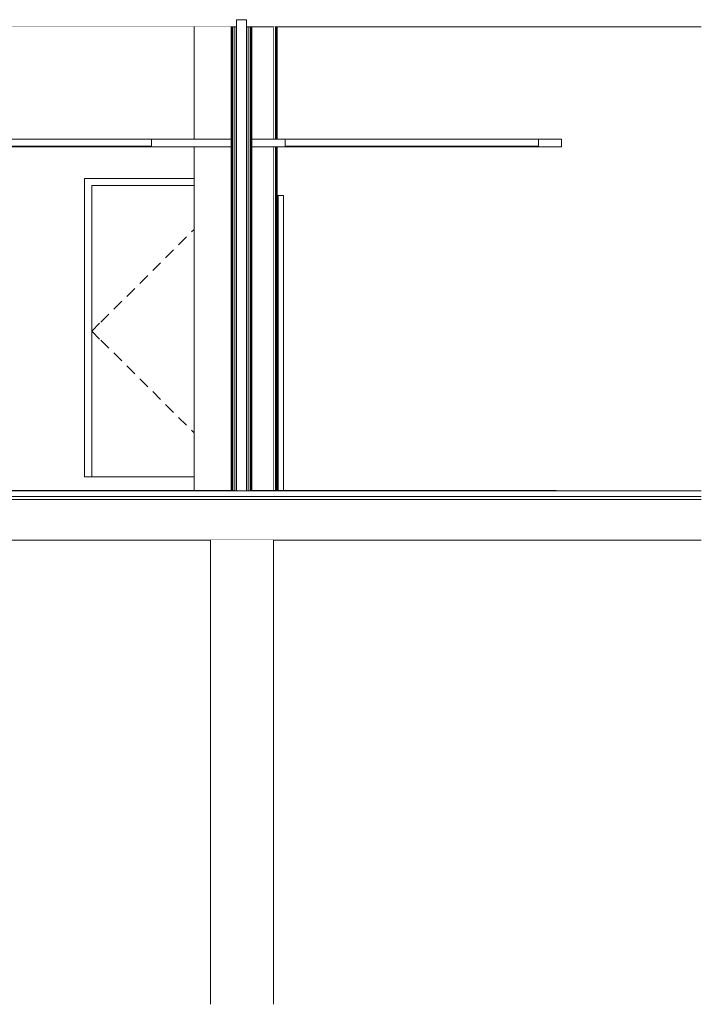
# Model space of a CAD drawing. Header units: millimetres. Extents: x -30280 to 107222, y -17460 to 4378.
# Tile 117 of 125: x 102377 to 107222, y -17110 to -10110. Entities that reach past the tile are written whole.
import ezdxf

# ---------------------------------------------------------------- set-up
doc = ezdxf.new("R2010")
doc.units = ezdxf.units.MM
doc.header["$MEASUREMENT"] = 0
doc.linetypes.add('Wipeout_Contour', pattern=[1000, 0, -1000])
for name, color, linetype in [('07_CR_Cel Ras pladur', 7, 'Continuous'), ('09_EI_Mobiliari general', 7, 'Continuous'), ('10_ESTR_Fotjats', 7, 'Continuous'), ('10_ESTR_Pilars', 7, 'Continuous'), ('14_PAV_Paviment existent', 7, 'Continuous'), ('Nuevo_07_CR_Cel Ras armstrong', 7, 'Continuous'), ('Nuevo_07_CR_Cel Ras pladur', 7, 'Continuous'), ('Nuevo_07_CR_Cel Ras_lames', 7, 'Continuous'), ('Nuevo_08_E_Envans secs', 7, 'Continuous'), ('Nuevo_12_FAÇ_Façana', 7, 'Continuous'), ('Nuevo_14_PAV_Soft Light Grey 0554', 7, 'Continuous'), ('Nuevo_Puertas Archicad', 7, 'Continuous'), ('Puertas Archicad', 7, 'Continuous')]:
    doc.layers.add(name, color=color, linetype=linetype)
for name, color, linetype, lineweight in [('07_CR_Cel Ras pladur_Pluma_Nº__1', 7, 'Continuous', 5), ('09_EI_Mobiliari general_Pluma_Nº__88', 7, 'Continuous', 5), ('10_ESTR_Fotjats_Pluma_Nº__1', 7, 'Continuous', 5), ('10_ESTR_Pilars_Pluma_Nº__88', 7, 'Continuous', 5), ('14_PAV_Paviment existent_Pluma_Nº__29', 7, 'Continuous', 20), ('Nuevo_07_CR_Cel Ras armstrong_Pluma_Nº__1', 7, 'Continuous', 5), ('Nuevo_07_CR_Cel Ras pladur_Pluma_Nº__1', 7, 'Continuous', 5), ('Nuevo_07_CR_Cel Ras_lames_Pluma_Nº__1', 7, 'Continuous', 5), ('Nuevo_08_E_Envans secs_Pluma_Nº__1', 7, 'Continuous', 5), ('Nuevo_08_E_Envans secs_Pluma_Nº__47', 7, 'Continuous', 20), ('Nuevo_12_FAÇ_Façana_Pluma_Nº__47', 7, 'Continuous', 20), ('Nuevo_14_PAV_Soft Light Grey 0554_Pluma_Nº__29', 7, 'Continuous', 20), ('Nuevo_Puertas Archicad_Pluma_Nº__1', 7, 'Continuous', 5), ('Nuevo_Puertas Archicad_Pluma_Nº__47', 7, 'Continuous', 20)]:
    doc.layers.add(name, color=color, linetype=linetype, lineweight=lineweight)
for name, color, linetype, lineweight, true_color in [('07_CR_Cel Ras pladur_Pluma_Nº__102', 7, 'Continuous', 5, 0xcccccc), ('Nuevo_07_CR_Cel Ras pladur_Pluma_Nº__102', 7, 'Continuous', 5, 0xcccccc), ('Nuevo_Puertas Archicad_Pluma_Nº__3', 7, 'Continuous', 5, 0xa4a4a4), ('Puertas Archicad_Pluma_Nº__3', 7, 'Continuous', 5, 0xa4a4a4)]:
    doc.layers.add(name, color=color, linetype=linetype, lineweight=lineweight, true_color=true_color)

# ---------------------------------------------------------------- blocks, each defined once
blk = doc.blocks.new('Elem Sección_267_2', base_point=(86943.2, -13460))
at = {"layer": '10_ESTR_Fotjats_Pluma_Nº__1', "color": 7, "linetype": 'Continuous', "lineweight": 5}
for p, q in [((107222.1, -13500), (82596.2, -13500)), ((107222.1, -13460), (106189.8, -13460)), ((107222.1, -13520), (82596.2, -13520)), ((107222.1, -13810), (83079.8, -13810))]:
    blk.add_line(p, q, dxfattribs=at)
at = {"layer": '10_ESTR_Fotjats_Pluma_Nº__1', "color": 7, "linetype": 'Continuous', "lineweight": 5, "flags": 128}
blk.add_lwpolyline([(104027.2, -13460), (104021.2, -13460), (104015.2, -13460), (104002.2, -13460), (103989.2, -13460), (103919.2, -13460), (103907.6, -13460)], dxfattribs=at)
blk = doc.blocks.new('Elem Sección_269_2', base_point=(86943.2, -13460))
at = {"color": 254, "linetype": 'Wipeout_Contour', "lineweight": 0, "ltscale": 418797.313597}
blk.add_wipeout([(104015.2, -13460), (104021.2, -13460), (104021.2, -10160), (104015.2, -10160)], dxfattribs=at).dxf.layer = '10_ESTR_Pilars'
at = {"color": 254, "linetype": 'Wipeout_Contour', "lineweight": 0, "ltscale": 418558.6693}
blk.add_wipeout([(104182.2, -10160), (104027.2, -10160), (104027.2, -10960), (104182.2, -10960)], dxfattribs=at).dxf.layer = '10_ESTR_Pilars'
at = {"color": 254, "linetype": 'Wipeout_Contour', "lineweight": 0, "ltscale": 419313.146156}
blk.add_wipeout([(104182.2, -11013), (104027.2, -11013), (104027.2, -13458), (104182.2, -13458)], dxfattribs=at).dxf.layer = '10_ESTR_Pilars'
at = {"layer": '10_ESTR_Pilars_Pluma_Nº__88', "color": 7, "linetype": 'Continuous', "lineweight": 5}
for p, q in [((104182.2, -10960), (104182.2, -10160)), ((104182.2, -13458), (104182.2, -11013))]:
    blk.add_line(p, q, dxfattribs=at)
blk = doc.blocks.new('Elem Sección_276_2', base_point=(86943.2, -13460))
at = {"color": 254, "linetype": 'Wipeout_Contour', "lineweight": 0, "ltscale": 420452.615173}
blk.add_wipeout([(103732.2, -13810), (103732.2, -17110), (104182.2, -17110), (104182.2, -13810)], dxfattribs=at).dxf.layer = '09_EI_Mobiliari general'
at = {"layer": '09_EI_Mobiliari general_Pluma_Nº__88', "color": 7, "linetype": 'Continuous', "lineweight": 5}
for p, q in [((103732.2, -17110), (103732.2, -13810)), ((104182.2, -17110), (104182.2, -13810))]:
    blk.add_line(p, q, dxfattribs=at)
blk = doc.blocks.new('Elem Sección_277_2', base_point=(86943.2, -13460))
at = {"layer": '10_ESTR_Fotjats_Pluma_Nº__1', "color": 7, "linetype": 'Continuous', "lineweight": 5}
for p, q in [((103989.2, -10110), (103919.2, -10110)), ((103881.2, -10160), (83079.8, -10160)), ((107222.1, -10160), (104027.2, -10160))]:
    blk.add_line(p, q, dxfattribs=at)
at = {"layer": '10_ESTR_Fotjats_Pluma_Nº__1', "color": 7, "linetype": 'Continuous', "lineweight": 5, "flags": 128}
for points in [[(103919.2, -10160), (103906.2, -10160), (103893.2, -10160), (103887.2, -10160), (103881.2, -10160)], [(104027.2, -10160), (104021.2, -10160), (104015.2, -10160), (104002.2, -10160), (103989.2, -10160)]]:
    blk.add_lwpolyline(points, dxfattribs=at)
blk = doc.blocks.new('Elem Sección_281_2', base_point=(86943.2, -13460))
at = {"color": 254, "linetype": 'Wipeout_Contour', "lineweight": 0, "ltscale": 419808.292421}
blk.add_wipeout([(104213.2, -11360), (104208.2, -11360), (104208.2, -13458), (104213.2, -13458)], dxfattribs=at).dxf.layer = 'Puertas Archicad'
at = {"layer": 'Puertas Archicad_Pluma_Nº__3', "color": 253, "linetype": 'Continuous', "lineweight": 5, "true_color": 0xa4a4a4}
blk.add_line((104213.2, -11360), (104208.2, -11360), dxfattribs=at)
blk = doc.blocks.new('Elem Sección_284_2', base_point=(86943.2, -13460))
at = {"color": 254, "linetype": 'Wipeout_Contour', "lineweight": 0, "ltscale": 418958.614533}
blk.add_wipeout([(104202.2, -10160), (104202.2, -10960), (104208.2, -10960), (104208.2, -10160)], dxfattribs=at).dxf.layer = 'Nuevo_12_FAÇ_Façana'
at = {"color": 254, "linetype": 'Wipeout_Contour', "lineweight": 0, "ltscale": 419712.372647}
blk.add_wipeout([(104208.2, -11013), (104202.2, -11013), (104202.2, -13458), (104208.2, -13458)], dxfattribs=at).dxf.layer = 'Nuevo_12_FAÇ_Façana'
at = {"color": 254, "linetype": 'Wipeout_Contour', "lineweight": 0, "ltscale": 418894.941263}
blk.add_wipeout([(104182.2, -10160), (104182.2, -10960), (104196.2, -10960), (104196.2, -10160)], dxfattribs=at).dxf.layer = 'Nuevo_12_FAÇ_Façana'
at = {"color": 254, "linetype": 'Wipeout_Contour', "lineweight": 0, "ltscale": 419648.813635}
blk.add_wipeout([(104182.2, -13458), (104196.2, -13458), (104196.2, -11013), (104182.2, -11013)], dxfattribs=at).dxf.layer = 'Nuevo_12_FAÇ_Façana'
at = {"layer": 'Nuevo_12_FAÇ_Façana_Pluma_Nº__47', "color": 7, "linetype": 'Continuous', "lineweight": 20}
for p, q in [((104196.2, -10960), (104196.2, -10160)), ((104202.2, -10160), (104202.2, -10960)), ((104208.2, -10160), (104208.2, -10960))]:
    blk.add_line(p, q, dxfattribs=at)
at = {"color": 254, "linetype": 'Wipeout_Contour', "lineweight": 0, "ltscale": 419762.617335}
blk.add_wipeout([(104196.2, -13458), (104202.2, -13458), (104202.2, -11360), (104196.2, -11360)], dxfattribs=at).dxf.layer = 'Nuevo_12_FAÇ_Façana'
at = {"layer": 'Nuevo_12_FAÇ_Façana_Pluma_Nº__47', "color": 7, "linetype": 'Continuous', "lineweight": 20}
for p, q in [((104196.2, -13458), (104196.2, -11013)), ((104202.2, -11013), (104202.2, -13458)), ((104208.2, -11013), (104208.2, -13458))]:
    blk.add_line(p, q, dxfattribs=at)
blk = doc.blocks.new('Elem Sección_285_2', base_point=(86943.2, -13460))
at = {"color": 254, "linetype": 'Wipeout_Contour', "lineweight": 0, "ltscale": 419897.657064}
blk.add_wipeout([(104213.2, -13458), (104253.2, -13458), (104253.2, -11360), (104213.2, -11360)], dxfattribs=at).dxf.layer = 'Nuevo_Puertas Archicad'
at = {"layer": 'Nuevo_Puertas Archicad_Pluma_Nº__1', "color": 7, "linetype": 'Continuous', "lineweight": 5}
for p, q in [((104213.2, -11360), (104213.2, -13458)), ((104253.2, -11360), (104213.2, -11360)), ((104253.2, -11360), (104253.2, -13458))]:
    blk.add_line(p, q, dxfattribs=at)
at = {"layer": 'Nuevo_Puertas Archicad_Pluma_Nº__3', "color": 253, "linetype": 'Continuous', "lineweight": 5, "true_color": 0xa4a4a4}
for p, q in [((104213.1, -12410), (104213.1, -12375)), ((104253.3, -12410), (104253.3, -12375)), ((104213.1, -12410), (104213.1, -12445)), ((104213.1, -12445), (104213.1, -12480)), ((104253.3, -12410), (104253.3, -12445)), ((104253.3, -12445), (104253.3, -12480))]:
    blk.add_line(p, q, dxfattribs=at)
at = {"layer": 'Nuevo_Puertas Archicad_Pluma_Nº__47', "color": 7, "linetype": 'Continuous', "lineweight": 20}
blk.add_line((104196.2, -11360), (104202.2, -11360), dxfattribs=at)
blk = doc.blocks.new('Elem Sección_287_2', base_point=(86943.2, -13460))
at = {"color": 254, "linetype": 'Wipeout_Contour', "lineweight": 0, "ltscale": 508662.958685}
blk.add_wipeout([(103617.2, -10160), (99447.2, -10160), (99447.2, -10960), (99738.6, -10960), (103617.2, -10960)], dxfattribs=at).dxf.layer = 'Nuevo_08_E_Envans secs'
at = {"color": 254, "linetype": 'Wipeout_Contour', "lineweight": 0, "ltscale": 2044539.142898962}
blk.add_wipeout([(99447.2, -11013), (99447.2, -13458), (99562.4, -13458), (99562.4, -11360), (100662.4, -11360), (100662.4, -12379.9), (100662.4, -12380), (100662.4, -13080), (100662.4, -13080), (100662.4, -13458), (101239.5, -13458), (101239.5, -11360), (102339.5, -11360), (102339.5, -13458), (103617.2, -13458), (103617.2, -13360), (102838.7, -13360), (102838.7, -11238), (103617.2, -11238), (103617.2, -11013)], dxfattribs=at).dxf.layer = 'Nuevo_08_E_Envans secs'
blk = doc.blocks.new('Elem Sección_289_2', base_point=(86943.2, -13460))
at = {"color": 254, "linetype": 'Wipeout_Contour', "lineweight": 0, "ltscale": 414412.306749}
blk.add_wipeout([(102838.7, -13360), (102888.7, -13360), (102888.7, -11288), (102838.7, -11238)], dxfattribs=at).dxf.layer = 'Nuevo_Puertas Archicad'
at = {"color": 254, "linetype": 'Wipeout_Contour', "lineweight": 0, "ltscale": 415411.968553}
blk.add_wipeout([(102838.7, -11238), (102888.7, -11288), (103617.2, -11288), (103617.2, -11238)], dxfattribs=at).dxf.layer = 'Nuevo_Puertas Archicad'
at = {"layer": 'Nuevo_Puertas Archicad_Pluma_Nº__1', "color": 7, "linetype": 'Continuous', "lineweight": 5}
for p, q in [((102838.7, -11238), (102838.7, -13360)), ((103617.2, -11238), (102838.7, -11238))]:
    blk.add_line(p, q, dxfattribs=at)
at = {"color": 254, "linetype": 'Wipeout_Contour', "lineweight": 0, "ltscale": 415963.694786}
blk.add_wipeout([(102888.7, -13360), (103617.2, -13360), (103617.2, -11288), (102888.7, -11288)], dxfattribs=at).dxf.layer = 'Nuevo_Puertas Archicad'
at = {"layer": 'Nuevo_Puertas Archicad_Pluma_Nº__1', "color": 7, "linetype": 'Continuous', "lineweight": 5}
for p, q in [((102888.7, -13360), (102888.7, -11288)), ((102888.7, -11288), (103617.2, -11288)), ((102838.7, -13360), (102888.7, -13360)), ((103617.2, -13360), (102888.7, -13360))]:
    blk.add_line(p, q, dxfattribs=at)
at = {"layer": 'Nuevo_Puertas Archicad_Pluma_Nº__3', "color": 253, "linetype": 'Continuous', "lineweight": 5, "true_color": 0xa4a4a4}
for p, q in [((103617.2, -11601.1), (103599.1, -11619)), ((103563.6, -11654.3), (103506.8, -11710.6)), ((103471.3, -11745.8), (103414.5, -11802.2)), ((103379, -11837.4), (103322.3, -11893.7)), ((103286.8, -11929), (103230, -11985.3)), ((103194.5, -12020.5), (103137.7, -12076.9)), ((103102.2, -12112.1), (103045.4, -12168.5)), ((103009.9, -12203.7), (102953.1, -12260)), ((102945.5, -12267.6), (102888.7, -12324)), ((102945.5, -12380.3), (102888.7, -12324)), ((103009.9, -12444.3), (102953.1, -12387.9)), ((103102.2, -12535.8), (103045.4, -12479.5)), ((103194.5, -12627.4), (103137.7, -12571.1)), ((103286.8, -12719), (103230, -12662.6)), ((103379, -12810.6), (103322.3, -12754.2)), ((103471.3, -12902.1), (103414.5, -12845.8)), ((103563.6, -12993.7), (103506.8, -12937.3)), ((103617.2, -13046.9), (103599.1, -13028.9))]:
    blk.add_line(p, q, dxfattribs=at)
blk = doc.blocks.new('Elem Sección_305_2', base_point=(86943.2, -13460))
at = {"color": 254, "linetype": 'Wipeout_Contour', "lineweight": 0, "ltscale": 417143.966176}
blk.add_wipeout([(103617.2, -10160), (103617.2, -10960), (103881.2, -10960), (103881.2, -10160)], dxfattribs=at).dxf.layer = 'Nuevo_08_E_Envans secs'
at = {"color": 254, "linetype": 'Wipeout_Contour', "lineweight": 0, "ltscale": 417900.995471}
blk.add_wipeout([(103881.2, -13458), (103881.2, -11013), (103617.2, -11013), (103617.2, -13458)], dxfattribs=at).dxf.layer = 'Nuevo_08_E_Envans secs'
at = {"layer": 'Nuevo_08_E_Envans secs_Pluma_Nº__47', "color": 7, "linetype": 'Continuous', "lineweight": 20}
for p, q in [((103617.2, -10160), (103617.2, -10960)), ((103617.2, -11013), (103617.2, -13458))]:
    blk.add_line(p, q, dxfattribs=at)
at = {"color": 254, "linetype": 'Wipeout_Contour', "lineweight": 0, "ltscale": 418288.133001}
blk.add_wipeout([(103893.2, -10160), (103887.2, -10160), (103887.2, -13458), (103893.2, -13458)], dxfattribs=at).dxf.layer = 'Nuevo_08_E_Envans secs'
blk = doc.blocks.new('Elem Sección_308_2', base_point=(86943.2, -13460))
at = {"layer": 'Nuevo_08_E_Envans secs_Pluma_Nº__1', "color": 7, "linetype": 'Continuous', "lineweight": 5}
for p, q in [((103881.2, -10160), (103881.2, -10960)), ((103887.2, -10160), (103887.2, -13458)), ((103893.2, -10160), (103893.2, -13458)), ((103906.2, -10160), (103906.2, -13458)), ((104002.2, -10160), (104002.2, -13460)), ((104015.2, -10160), (104015.2, -13460)), ((104021.2, -10160), (104021.2, -13460)), ((104027.2, -10160), (104027.2, -10960)), ((103881.2, -10960), (103881.2, -11013)), ((104027.2, -10960), (104027.2, -11013)), ((103881.2, -11013), (103881.2, -13458)), ((104027.2, -11013), (104027.2, -13458))]:
    blk.add_line(p, q, dxfattribs=at)
at = {"layer": 'Nuevo_08_E_Envans secs_Pluma_Nº__1', "color": 7, "linetype": 'Continuous', "lineweight": 5, "flags": 128}
for points in [[(103919.2, -10110), (103919.2, -10160), (103919.2, -13460)], [(103989.2, -10110), (103989.2, -10160), (103989.2, -13460)]]:
    blk.add_lwpolyline(points, dxfattribs=at)
blk = doc.blocks.new('Elem Sección_309_2', base_point=(86943.2, -13460))
at = {"layer": 'Nuevo_07_CR_Cel Ras pladur_Pluma_Nº__1', "color": 7, "linetype": 'Continuous', "lineweight": 5}
blk.add_line((103881.2, -10960), (103314.7, -10960), dxfattribs=at)
at = {"color": 254, "linetype": 'Wipeout_Contour', "lineweight": 0, "ltscale": 408441.42177}
blk.add_wipeout([(99714.7, -11013), (103314.7, -11013), (103314.7, -11010), (99714.7, -11010)], dxfattribs=at).dxf.layer = 'Nuevo_07_CR_Cel Ras pladur'
at = {"layer": 'Nuevo_07_CR_Cel Ras pladur_Pluma_Nº__1', "color": 7, "linetype": 'Continuous', "lineweight": 5}
for p, q in [((103314.7, -10960), (103314.7, -11010)), ((103314.7, -11010), (103314.7, -11013)), ((103881.2, -11013), (103314.7, -11013))]:
    blk.add_line(p, q, dxfattribs=at)
at = {"layer": 'Nuevo_07_CR_Cel Ras pladur_Pluma_Nº__102', "color": 254, "linetype": 'Continuous', "lineweight": 5, "true_color": 0xcccccc}
blk.add_line((99714.7, -11013), (103314.7, -11013), dxfattribs=at)
blk = doc.blocks.new('Elem Sección_310_2', base_point=(86943.2, -13460))
at = {"layer": 'Nuevo_07_CR_Cel Ras_lames_Pluma_Nº__1', "color": 7, "linetype": 'Continuous', "lineweight": 5}
for p, q in [((103314.7, -10960), (103014.7, -10960)), ((103314.7, -11010), (103014.7, -11010))]:
    blk.add_line(p, q, dxfattribs=at)
blk = doc.blocks.new('Elem Sección_311_2', base_point=(86943.2, -13460))
at = {"layer": 'Nuevo_07_CR_Cel Ras_lames_Pluma_Nº__1', "color": 7, "linetype": 'Continuous', "lineweight": 5}
for p, q in [((103014.7, -10960), (102714.7, -10960)), ((103014.7, -11010), (102714.7, -11010))]:
    blk.add_line(p, q, dxfattribs=at)
blk = doc.blocks.new('Elem Sección_312_2', base_point=(86943.2, -13460))
at = {"layer": 'Nuevo_07_CR_Cel Ras_lames_Pluma_Nº__1', "color": 7, "linetype": 'Continuous', "lineweight": 5}
for p, q in [((102714.7, -10960), (102414.7, -10960)), ((102714.7, -11010), (102414.7, -11010))]:
    blk.add_line(p, q, dxfattribs=at)
blk = doc.blocks.new('Elem Sección_313_2', base_point=(86943.2, -13460))
at = {"layer": 'Nuevo_07_CR_Cel Ras_lames_Pluma_Nº__1', "color": 7, "linetype": 'Continuous', "lineweight": 5}
for p, q in [((102414.7, -10960), (102114.7, -10960)), ((102414.7, -11010), (102114.7, -11010))]:
    blk.add_line(p, q, dxfattribs=at)
blk = doc.blocks.new('Elem Sección_428_2', base_point=(86943.2, -13460))
at = {"layer": 'Nuevo_14_PAV_Soft Light Grey 0554_Pluma_Nº__29', "color": 7, "linetype": 'Continuous', "lineweight": 20}
for p, q in [((103881.2, -13458), (85242.4, -13458)), ((103907.6, -13460), (85242.4, -13460)), ((103907.6, -13458), (103907.6, -13460))]:
    blk.add_line(p, q, dxfattribs=at)
at = {"layer": 'Nuevo_14_PAV_Soft Light Grey 0554_Pluma_Nº__29', "color": 7, "linetype": 'Continuous', "lineweight": 20, "flags": 128}
blk.add_lwpolyline([(103907.6, -13458), (103906.2, -13458), (103893.2, -13458), (103887.2, -13458), (103881.2, -13458)], dxfattribs=at)
blk = doc.blocks.new('Elem Sección_436_2', base_point=(86943.2, -13460))
at = {"layer": '14_PAV_Paviment existent_Pluma_Nº__29', "color": 7, "linetype": 'Continuous', "lineweight": 20}
for p, q in [((104027.2, -13458), (104027.2, -13460)), ((106189.8, -13458), (104027.2, -13458)), ((106189.8, -13460), (104027.2, -13460)), ((106189.8, -13458), (106189.8, -13460))]:
    blk.add_line(p, q, dxfattribs=at)
blk = doc.blocks.new('Elem Sección_444_2', base_point=(86943.2, -13460))
at = {"layer": '07_CR_Cel Ras pladur_Pluma_Nº__1', "color": 7, "linetype": 'Continuous', "lineweight": 5}
for p, q in [((104265.2, -10960), (104027.2, -10960)), ((106227.2, -10960), (106065.2, -10960)), ((106227.2, -10960), (106227.2, -11013))]:
    blk.add_line(p, q, dxfattribs=at)
at = {"color": 254, "linetype": 'Wipeout_Contour', "lineweight": 0, "ltscale": 528998.738808}
blk.add_wipeout([(105465.2, -11010), (104265.2, -11010), (104265.2, -11013), (106065.2, -11013), (106065.2, -11010)], dxfattribs=at).dxf.layer = '07_CR_Cel Ras pladur'
at = {"layer": '07_CR_Cel Ras pladur_Pluma_Nº__1', "color": 7, "linetype": 'Continuous', "lineweight": 5}
for p, q in [((104265.2, -10960), (104265.2, -11010)), ((106065.2, -10960), (106065.2, -11010)), ((104265.2, -11013), (104027.2, -11013)), ((104265.2, -11010), (104265.2, -11013)), ((106065.2, -11010), (106065.2, -11013)), ((106227.2, -11013), (106065.2, -11013))]:
    blk.add_line(p, q, dxfattribs=at)
at = {"layer": '07_CR_Cel Ras pladur_Pluma_Nº__102', "color": 254, "linetype": 'Continuous', "lineweight": 5, "true_color": 0xcccccc}
blk.add_line((104265.2, -11013), (106065.2, -11013), dxfattribs=at)
blk = doc.blocks.new('Elem Sección_445_2', base_point=(86943.2, -13460))
at = {"layer": 'Nuevo_07_CR_Cel Ras armstrong_Pluma_Nº__1', "color": 7, "linetype": 'Continuous', "lineweight": 5}
for p, q in [((105465.2, -10960), (104865.2, -10960)), ((105465.2, -11010), (104865.2, -11010))]:
    blk.add_line(p, q, dxfattribs=at)
blk = doc.blocks.new('Elem Sección_446_2', base_point=(86943.2, -13460))
at = {"layer": 'Nuevo_07_CR_Cel Ras armstrong_Pluma_Nº__1', "color": 7, "linetype": 'Continuous', "lineweight": 5}
for p, q in [((106065.2, -10960), (105465.2, -10960)), ((106065.2, -11010), (105465.2, -11010))]:
    blk.add_line(p, q, dxfattribs=at)
blk = doc.blocks.new('Elem Sección_447_2', base_point=(86943.2, -13460))
at = {"layer": 'Nuevo_07_CR_Cel Ras armstrong_Pluma_Nº__1', "color": 7, "linetype": 'Continuous', "lineweight": 5}
for p, q in [((104865.2, -10960), (104265.2, -10960)), ((104865.2, -11010), (104265.2, -11010))]:
    blk.add_line(p, q, dxfattribs=at)

msp = doc.modelspace()

# ---------------------------------------------------------------- block references
at = {"layer": '10_ESTR_Fotjats', "lineweight": 0}
msp.add_blockref('Elem Sección_267_2', (86943.2, -13460), dxfattribs=at)

# ---------------------------------------------------------------- next in the draw order: block references
at = {"layer": '09_EI_Mobiliari general', "lineweight": 0}
msp.add_blockref('Elem Sección_276_2', (86943.2, -13460), dxfattribs=at)
at = {"layer": '10_ESTR_Pilars', "lineweight": 0}
msp.add_blockref('Elem Sección_269_2', (86943.2, -13460), dxfattribs=at)

# ---------------------------------------------------------------- next in the draw order: block references
at = {"layer": '10_ESTR_Fotjats', "lineweight": 0}
msp.add_blockref('Elem Sección_277_2', (86943.2, -13460), dxfattribs=at)
at = {"layer": 'Puertas Archicad', "lineweight": 0}
msp.add_blockref('Elem Sección_281_2', (86943.2, -13460), dxfattribs=at)

# ---------------------------------------------------------------- next in the draw order: block references
at = {"layer": 'Nuevo_08_E_Envans secs', "lineweight": 0}
msp.add_blockref('Elem Sección_287_2', (86943.2, -13460), dxfattribs=at)
at = {"layer": 'Nuevo_12_FAÇ_Façana', "lineweight": 0}
msp.add_blockref('Elem Sección_284_2', (86943.2, -13460), dxfattribs=at)

# ---------------------------------------------------------------- next in the draw order: block references
at = {"layer": 'Nuevo_Puertas Archicad', "lineweight": 0}
for name in ['Elem Sección_289_2', 'Elem Sección_285_2']:
    msp.add_blockref(name, (86943.2, -13460), dxfattribs=at)

# ---------------------------------------------------------------- next in the draw order: block references
at = {"layer": '14_PAV_Paviment existent', "lineweight": 0}
msp.add_blockref('Elem Sección_436_2', (86943.2, -13460), dxfattribs=at)
at = {"layer": 'Nuevo_08_E_Envans secs', "lineweight": 0}
msp.add_blockref('Elem Sección_305_2', (86943.2, -13460), dxfattribs=at)

# ---------------------------------------------------------------- next in the draw order: block references
msp.add_blockref('Elem Sección_308_2', (86943.2, -13460), dxfattribs=at)
at = {"layer": 'Nuevo_14_PAV_Soft Light Grey 0554', "lineweight": 0}
msp.add_blockref('Elem Sección_428_2', (86943.2, -13460), dxfattribs=at)

# ---------------------------------------------------------------- next in the draw order: block references
at = {"layer": '07_CR_Cel Ras pladur', "lineweight": 0}
msp.add_blockref('Elem Sección_444_2', (86943.2, -13460), dxfattribs=at)
at = {"layer": 'Nuevo_07_CR_Cel Ras pladur', "lineweight": 0}
msp.add_blockref('Elem Sección_309_2', (86943.2, -13460), dxfattribs=at)

# ---------------------------------------------------------------- next in the draw order: block references
at = {"layer": 'Nuevo_07_CR_Cel Ras armstrong', "lineweight": 0}
for name in ['Elem Sección_447_2', 'Elem Sección_445_2', 'Elem Sección_446_2']:
    msp.add_blockref(name, (86943.2, -13460), dxfattribs=at)
at = {"layer": 'Nuevo_07_CR_Cel Ras_lames', "lineweight": 0}
for name in ['Elem Sección_313_2', 'Elem Sección_312_2', 'Elem Sección_311_2', 'Elem Sección_310_2']:
    msp.add_blockref(name, (86943.2, -13460), dxfattribs=at)

doc.saveas('drawing.dxf')
